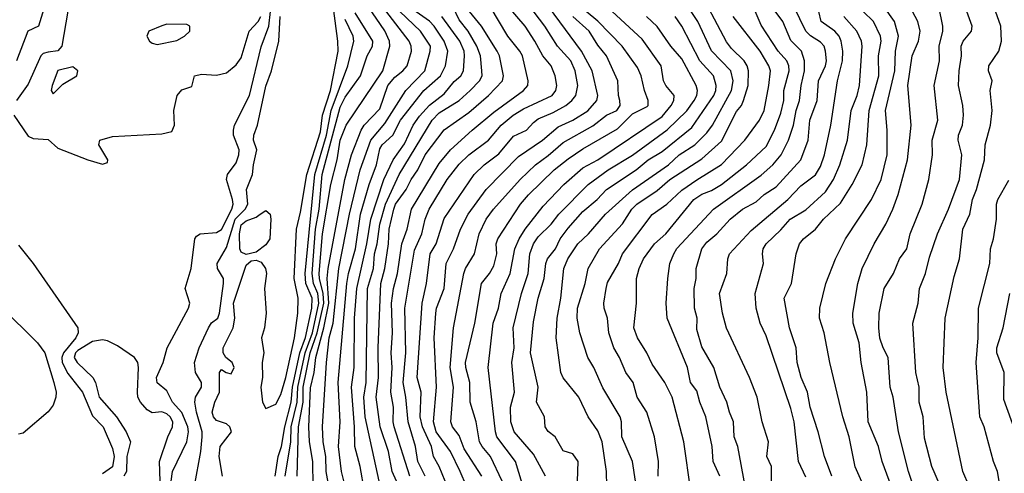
# Model space of a CAD drawing. Header units: metres. Extents: x -51132 to -49532, y -231222 to -229437.
# Tile 62 of 256: x -50718 to -50619, y -230774 to -230728. Entities that reach past the tile are written whole.
import ezdxf

# ---------------------------------------------------------------- set-up
doc = ezdxf.new("R2010")
doc.units = ezdxf.units.M
doc.layers.add('CONTOUR_INDEX', color=1, linetype='Continuous')
doc.layers.add('CONTOUR_INTER', color=3, linetype='Continuous')

msp = doc.modelspace()

# ---------------------------------------------------------------- linework, layer by layer
at = {"layer": 'CONTOUR_INDEX'}
for points, elevation in [([(-50672.834, -230775.259), (-50673.456, -230773.759), (-50674.441, -230771.759), (-50675.887, -230769.759), (-50676.167, -230768.759), (-50675.853, -230765.259), (-50676.09, -230760.259), (-50675.918, -230757.759), (-50675.872, -230757.259), (-50675.081, -230755.259), (-50674.881, -230752.759), (-50674.156, -230751.259), (-50673.437, -230749.259), (-50672.67, -230747.759), (-50670.857, -230745.259), (-50667.58, -230741.919), (-50665.17, -230740.259), (-50663.58, -230738.917), (-50662.08, -230738.235), (-50660.58, -230737.295), (-50659.658, -230736.259), (-50659.582, -230735.759), (-50660.129, -230733.259), (-50661.206, -230731.259), (-50666.723, -230723.759)], 30), ([(-50715.139, -230725.759), (-50716.054, -230728.759), (-50717.141, -230729.259), (-50718.26, -230732.259)], 15), ([(-50702.655, -230774.759), (-50702.509, -230773.759), (-50701.086, -230770.759), (-50700.916, -230769.759), (-50700.953, -230769.259), (-50701.58, -230767.816), (-50702.508, -230766.759), (-50703.08, -230765.631), (-50704.08, -230764.816), (-50704.139, -230764.259), (-50703.443, -230762.759), (-50703.064, -230761.259), (-50700.885, -230757.259), (-50700.764, -230756.759), (-50701.224, -230755.259), (-50700.643, -230753.259), (-50700.257, -230750.259), (-50700.08, -230749.966), (-50699.732, -230749.759), (-50698.08, -230749.604), (-50697.58, -230749.301), (-50696.528, -230747.259), (-50696.397, -230746.759), (-50696.45, -230746.259), (-50697.068, -230744.259), (-50696.966, -230743.759), (-50696.08, -230742.562), (-50695.816, -230741.759), (-50695.787, -230741.259), (-50696.364, -230739.759), (-50696.374, -230739.259), (-50696.27, -230738.759), (-50694.74, -230735.759), (-50693.58, -230730.841), (-50692.788, -230728.759), (-50692.622, -230727.259)], 15), ([(-50689.931, -230774.259), (-50689.794, -230769.259), (-50689.335, -230766.759), (-50689.316, -230765.259), (-50688.6, -230761.759), (-50687.897, -230759.759), (-50687.253, -230756.759), (-50687.304, -230755.759), (-50687.691, -230754.259), (-50687.705, -230753.759), (-50687.365, -230749.759), (-50686.54, -230744.759), (-50685.89, -230742.259), (-50685.578, -230740.259), (-50684.996, -230738.759), (-50681.263, -230733.259), (-50680.571, -230730.759), (-50680.598, -230730.259), (-50681.08, -230729.213), (-50682.766, -230726.759)], 20), ([(-50681.641, -230774.759), (-50683.071, -230768.259), (-50683.189, -230766.259), (-50682.969, -230764.759), (-50682.811, -230755.259), (-50682.21, -230753.259), (-50682.112, -230751.759), (-50681.851, -230750.759), (-50681.599, -230748.759), (-50681.014, -230746.759), (-50679.617, -230743.759), (-50676.296, -230738.259), (-50675.58, -230737.52), (-50673.58, -230736.275), (-50672.465, -230735.259), (-50671.521, -230734.259), (-50671.253, -230733.759), (-50671.274, -230733.259), (-50671.43, -230731.759), (-50671.795, -230730.759), (-50672.65, -230729.259), (-50673.58, -230728.09), (-50674.214, -230726.759)], 25), ([(-50647.238, -230774.259), (-50647.908, -230772.759), (-50648.024, -230771.259), (-50648.653, -230768.259), (-50649.267, -230766.759), (-50649.58, -230765.627), (-50650.202, -230764.759), (-50650.514, -230763.259), (-50652.568, -230758.259), (-50652.671, -230756.759), (-50652.491, -230754.259), (-50652.296, -230752.759), (-50651.899, -230751.759), (-50651.58, -230751.235), (-50647.894, -230747.259), (-50643.08, -230743.811), (-50641.897, -230742.759), (-50641.059, -230741.759), (-50640.305, -230740.259), (-50639.807, -230738.759), (-50639.541, -230737.259), (-50639.208, -230736.259), (-50639.054, -230734.759), (-50638.699, -230733.259), (-50638.716, -230732.259), (-50639.004, -230731.259), (-50640.08, -230730.195), (-50640.874, -230728.259), (-50642.08, -230726.699)], 40), ([(-50632.274, -230776.259), (-50633.58, -230773.293), (-50634.186, -230770.259), (-50634.822, -230768.259), (-50636.137, -230762.759), (-50636.723, -230759.759), (-50637.179, -230758.259), (-50637.143, -230757.259), (-50636.557, -230754.759), (-50635.56, -230752.259), (-50634.562, -230750.259), (-50631.939, -230746.259), (-50630.945, -230744.259), (-50630.355, -230741.759), (-50630.355, -230739.259), (-50630.511, -230737.259), (-50629.576, -230733.259), (-50629.512, -230731.259), (-50629.199, -230729.759), (-50629.612, -230728.259), (-50630.688, -230726.759)], 45), ([(-50661.67, -230775.759), (-50661.558, -230772.759), (-50662.08, -230771.971), (-50663.08, -230771.7), (-50663.867, -230770.259), (-50664.58, -230769.739), (-50664.872, -230769.259), (-50664.953, -230768.259), (-50665.748, -230766.759), (-50665.597, -230765.259), (-50666.365, -230761.759), (-50666.08, -230758.654), (-50665.587, -230756.259), (-50664.987, -230754.259), (-50664.837, -230752.759), (-50664.649, -230752.259), (-50663.845, -230751.259), (-50663.371, -230750.259), (-50662.58, -230749.175), (-50661.08, -230747.498), (-50659.632, -230746.259), (-50658.694, -230745.259), (-50655.692, -230743.259), (-50654.489, -230742.259), (-50653.08, -230741.408), (-50650.08, -230738.985), (-50647.841, -230735.759), (-50647.645, -230735.259), (-50647.632, -230734.759), (-50647.895, -230733.759), (-50649.266, -230732.259), (-50651.08, -230728.729), (-50651.772, -230727.759)], 35), ([(-50619.031, -230774.759), (-50619.223, -230773.759), (-50619.621, -230772.759), (-50620.55, -230769.259), (-50620.993, -230768.259), (-50621.353, -230762.759), (-50621.154, -230760.259), (-50621.136, -230757.259), (-50619.988, -230752.759), (-50619.929, -230751.259), (-50619.619, -230750.259), (-50619.305, -230748.259), (-50619.322, -230746.759), (-50619.187, -230746.259), (-50618.08, -230744.325)], 50), ([(-50718.08, -230750.888), (-50716.58, -230752.758), (-50712.086, -230759.259), (-50712.035, -230759.759), (-50712.289, -230760.259), (-50713.517, -230761.759), (-50713.697, -230762.259), (-50713.649, -230762.759), (-50713.08, -230763.879), (-50711.62, -230765.759), (-50710.58, -230768.137), (-50709.506, -230769.259), (-50708.58, -230771.455), (-50708.398, -230772.259), (-50708.58, -230773.299), (-50709.58, -230774.024)], 15)]:
    msp.add_lwpolyline(points, dxfattribs=dict(at, elevation=elevation))
at = {"layer": 'CONTOUR_INTER'}
for points, elevation in [([(-50697.459, -230774.259), (-50697.797, -230772.259), (-50697.704, -230771.259), (-50696.571, -230769.759), (-50696.714, -230769.259), (-50697.08, -230768.959), (-50698.08, -230768.624), (-50698.38, -230768.259), (-50698.521, -230767.759), (-50698.246, -230766.759), (-50697.785, -230765.759), (-50697.778, -230763.759), (-50697.58, -230763.456), (-50697.1, -230763.759), (-50696.58, -230763.895), (-50696.279, -230763.259), (-50696.501, -230762.759), (-50697.139, -230762.259), (-50697.406, -230761.759), (-50697.397, -230761.259), (-50696.378, -230759.259), (-50696.236, -230758.259), (-50696.343, -230756.759), (-50696.206, -230756.259), (-50695.08, -230752.908), (-50694.58, -230752.476), (-50694.08, -230752.417), (-50693.58, -230752.602), (-50693.138, -230753.259), (-50693.029, -230753.759), (-50693.234, -230755.259), (-50693.062, -230757.759), (-50693.24, -230759.259), (-50693.518, -230760.259), (-50693.292, -230761.759), (-50693.461, -230762.759), (-50693.436, -230764.259), (-50693.614, -230765.259), (-50693.434, -230766.759), (-50693.08, -230767.419), (-50692.08, -230766.954), (-50691.58, -230765.983), (-50691.08, -230764.252), (-50690.205, -230760.259), (-50689.876, -230757.759), (-50689.814, -230756.259), (-50690.23, -230754.259), (-50689.991, -230749.259), (-50689.58, -230747.543), (-50688.944, -230743.759), (-50687.58, -230739.444), (-50687.362, -230737.759), (-50686.58, -230735.245), (-50685.798, -230731.259), (-50685.821, -230730.259), (-50686.873, -230722.259)], 17), ([(-50655.763, -230774.759), (-50656.079, -230772.759), (-50657.16, -230770.259), (-50657.191, -230768.759), (-50657.324, -230768.259), (-50659.08, -230765.327), (-50659.976, -230763.259), (-50660.585, -230762.259), (-50661.378, -230759.759), (-50661.669, -230758.259), (-50661.607, -230757.259), (-50660.849, -230754.759), (-50660.543, -230753.259), (-50659.387, -230751.259), (-50657.08, -230748.728), (-50656.127, -230747.259), (-50655.625, -230746.759), (-50653.58, -230745.359), (-50652.313, -230744.259), (-50649.08, -230742.155), (-50647.08, -230740.364), (-50645.58, -230737.388), (-50645.08, -230736.772), (-50644.865, -230736.259), (-50644.39, -230734.759), (-50644.345, -230733.259), (-50644.477, -230732.759), (-50644.803, -230732.259), (-50646.08, -230730.994), (-50646.58, -230730.335), (-50649.58, -230724.64)], 37), ([(-50674.975, -230774.759), (-50675.588, -230773.259), (-50676.167, -230772.259), (-50676.377, -230771.259), (-50677.275, -230769.259), (-50677.509, -230768.259), (-50677.415, -230765.759), (-50677.799, -230764.259), (-50677.309, -230756.759), (-50676.88, -230754.759), (-50676.491, -230751.759), (-50675.901, -230750.759), (-50675.08, -230748.202), (-50672.045, -230743.759), (-50671.038, -230742.759), (-50669.58, -230741.654), (-50668.08, -230739.858), (-50666.776, -230739.259), (-50666.08, -230738.472), (-50665.58, -230738.107), (-50664.08, -230737.478), (-50662.802, -230736.759), (-50662.192, -230736.259), (-50661.802, -230735.759), (-50661.586, -230734.759), (-50661.867, -230733.259), (-50662.296, -230732.259), (-50663.658, -230730.759), (-50664.938, -230728.759), (-50667.178, -230725.759)], 29), ([(-50713.08, -230727.231), (-50713.701, -230730.759), (-50714.08, -230731.241), (-50715.08, -230731.374), (-50715.58, -230731.525), (-50715.816, -230731.759), (-50717.08, -230734.617), (-50718.263, -230736.259)], 14), ([(-50691.151, -230774.259), (-50690.575, -230770.759), (-50690.522, -230769.259), (-50689.922, -230766.759), (-50689.86, -230765.259), (-50689.118, -230761.759), (-50688.378, -230759.759), (-50687.742, -230756.759), (-50687.857, -230755.759), (-50688.297, -230754.759), (-50688.415, -230753.759), (-50688.09, -230749.259), (-50687.724, -230747.259), (-50687.417, -230743.759), (-50685.58, -230736.941), (-50685.08, -230735.926), (-50683.534, -230733.759), (-50682.863, -230731.759), (-50682.328, -230730.759), (-50682.299, -230730.259), (-50684.08, -230727.392)], 19), ([(-50688.329, -230775.259), (-50688.345, -230772.759), (-50688.679, -230770.759), (-50688.753, -230769.259), (-50688.58, -230765.317), (-50688.206, -230763.759), (-50688.058, -230762.259), (-50687.238, -230759.259), (-50686.743, -230756.759), (-50686.886, -230754.259), (-50686.812, -230753.259), (-50685.116, -230744.259), (-50684.435, -230741.759), (-50683.465, -230739.259), (-50683.157, -230738.759), (-50681.58, -230737.094), (-50680.759, -230734.759), (-50680.08, -230733.895), (-50679.245, -230733.259), (-50678.837, -230732.759), (-50678.386, -230731.259), (-50678.417, -230730.759), (-50678.628, -230730.259), (-50681.314, -230726.759)], 21), ([(-50686.748, -230775.259), (-50687.005, -230773.759), (-50687.032, -230772.259), (-50687.291, -230770.759), (-50687.362, -230769.259), (-50686.952, -230762.759), (-50686.706, -230760.259), (-50686.31, -230758.759), (-50685.712, -230753.259), (-50684.652, -230747.759), (-50683.584, -230743.259), (-50682.48, -230740.259), (-50681.08, -230738.598), (-50678.947, -230735.259), (-50677.025, -230733.259), (-50676.485, -230731.259), (-50676.479, -230730.759), (-50677.474, -230729.259), (-50679.555, -230727.259)], 22), ([(-50685.088, -230775.259), (-50685.467, -230773.759), (-50685.772, -230771.259), (-50685.586, -230768.759), (-50685.787, -230764.759), (-50684.931, -230754.759), (-50684.762, -230753.759), (-50684.049, -230751.259), (-50683.52, -230747.759), (-50682.654, -230744.759), (-50681.919, -230742.759), (-50681.58, -230741.141), (-50681.362, -230740.759), (-50680.267, -230739.759), (-50679.487, -230738.259), (-50677.155, -230735.259), (-50675.471, -230733.759), (-50674.952, -230732.759), (-50674.716, -230731.259), (-50675.075, -230730.259), (-50676.08, -230728.754), (-50676.58, -230728.242), (-50678.58, -230726.814)], 23), ([(-50679.903, -230774.759), (-50680.325, -230773.759), (-50680.721, -230771.759), (-50681.534, -230769.259), (-50681.959, -230766.259), (-50681.703, -230764.259), (-50681.758, -230761.259), (-50681.481, -230754.759), (-50681.063, -230753.259), (-50680.709, -230750.759), (-50680.655, -230749.259), (-50680.183, -230747.259), (-50679.996, -230746.759), (-50678.929, -230745.259), (-50678.428, -230744.259), (-50677.736, -230743.259), (-50677.003, -230741.759), (-50675.08, -230739.219), (-50672.58, -230737.483), (-50670.624, -230735.759), (-50669.197, -230734.259), (-50669.079, -230733.759), (-50669.51, -230731.759), (-50669.745, -230731.259), (-50671.318, -230728.759), (-50672.536, -230727.259)], 26), ([(-50678.545, -230774.259), (-50680.126, -230769.259), (-50680.227, -230768.759), (-50680.207, -230767.259), (-50680.455, -230765.759), (-50680.321, -230763.259), (-50680.427, -230761.759), (-50680.304, -230759.759), (-50680.393, -230756.759), (-50680.219, -230755.259), (-50679.814, -230753.759), (-50679.348, -230750.759), (-50678.818, -230749.259), (-50678.386, -230747.259), (-50675.58, -230742.629), (-50674.445, -230741.259), (-50672.254, -230739.259), (-50670.08, -230737.445), (-50667.077, -230735.259), (-50666.63, -230734.759), (-50666.62, -230734.259), (-50667.182, -230731.759), (-50667.445, -230731.259), (-50668.651, -230729.759), (-50670.447, -230726.759)], 27), ([(-50677.018, -230774.259), (-50677.748, -230772.759), (-50677.974, -230771.259), (-50678.734, -230768.759), (-50678.952, -230766.259), (-50679.233, -230764.759), (-50678.968, -230761.759), (-50679.068, -230757.259), (-50678.08, -230751.379), (-50677.338, -230749.759), (-50676.996, -230748.259), (-50676.614, -230747.259), (-50674.793, -230744.259), (-50673.58, -230742.715), (-50672.58, -230741.753), (-50670.604, -230740.259), (-50669.316, -230738.759), (-50668.123, -230737.759), (-50667.08, -230737.111), (-50664.192, -230735.759), (-50663.809, -230735.259), (-50663.695, -230734.759), (-50663.873, -230733.759), (-50664.296, -230732.759), (-50665.115, -230731.759), (-50665.915, -230730.259), (-50666.905, -230728.759), (-50668.58, -230726.793)], 28), ([(-50669.226, -230774.759), (-50670.402, -230772.259), (-50671.247, -230771.259), (-50671.504, -230770.759), (-50671.846, -230768.759), (-50672.475, -230766.759), (-50672.489, -230764.759), (-50672.914, -230763.259), (-50672.926, -230762.759), (-50671.975, -230758.759), (-50671.305, -230754.759), (-50670.508, -230753.759), (-50670.08, -230752.99), (-50669.765, -230751.759), (-50669.821, -230750.759), (-50669.663, -230750.259), (-50667.377, -230746.759), (-50666.58, -230745.801), (-50663.965, -230743.259), (-50662.58, -230742.145), (-50661.08, -230741.142), (-50657.58, -230739.137), (-50656.08, -230737.626), (-50654.58, -230736.867), (-50654.482, -230736.759), (-50654.485, -230736.259), (-50654.852, -230735.259), (-50655.185, -230733.759), (-50655.58, -230732.94), (-50657.125, -230730.759), (-50659.58, -230728.233), (-50660.749, -230727.259)], 32), ([(-50666.971, -230775.759), (-50667.873, -230772.759), (-50669.757, -230770.259), (-50669.905, -230769.759), (-50670.642, -230763.259), (-50670.125, -230758.759), (-50669.6, -230757.259), (-50669.315, -230755.759), (-50668.412, -230753.759), (-50667.935, -230751.259), (-50667.501, -230750.259), (-50666.906, -230749.259), (-50665.08, -230746.958), (-50662.987, -230744.759), (-50661.08, -230743.078), (-50659.58, -230742.255), (-50653.08, -230737.889), (-50652.156, -230736.759), (-50651.903, -230736.259), (-50651.874, -230735.759), (-50652.689, -230734.759), (-50652.936, -230734.259), (-50653.173, -230732.759), (-50655.08, -230730.06), (-50658.116, -230727.259)], 33), ([(-50658.656, -230775.259), (-50658.694, -230773.759), (-50659.143, -230770.759), (-50659.58, -230769.673), (-50660.543, -230768.259), (-50661.495, -230766.259), (-50663.08, -230764.314), (-50663.308, -230763.759), (-50663.761, -230760.259), (-50663.675, -230758.259), (-50663.294, -230756.259), (-50662.991, -230753.259), (-50662.591, -230752.259), (-50661.58, -230750.769), (-50660.52, -230749.759), (-50658.787, -230747.759), (-50656.08, -230745.293), (-50652.449, -230742.759), (-50651.346, -230741.759), (-50649.777, -230740.759), (-50648.58, -230739.545), (-50647.99, -230738.759), (-50646.089, -230735.259), (-50645.909, -230734.259), (-50646.146, -230733.259), (-50648.08, -230731.225), (-50649.46, -230728.259), (-50650.468, -230726.759)], 36), ([(-50650.184, -230775.759), (-50650.901, -230770.759), (-50652.07, -230766.259), (-50652.814, -230764.759), (-50654.08, -230762.905), (-50654.616, -230761.759), (-50655.562, -230760.259), (-50655.933, -230759.259), (-50655.68, -230756.759), (-50655.676, -230754.259), (-50655.411, -230753.259), (-50654.945, -230752.259), (-50653.856, -230750.759), (-50652.692, -230749.759), (-50649.887, -230746.259), (-50649.08, -230745.718), (-50648.08, -230745.373), (-50647.08, -230744.767), (-50644.569, -230742.759), (-50642.58, -230740.917), (-50641.733, -230739.259), (-50641.08, -230737.533), (-50640.801, -230736.259), (-50640.78, -230735.259), (-50640.242, -230733.259), (-50640.283, -230732.759), (-50640.497, -230732.259), (-50641.358, -230731.259), (-50643.08, -230728.659), (-50643.902, -230726.759)], 39), ([(-50644.685, -230775.259), (-50645.424, -230771.259), (-50645.803, -230770.259), (-50645.861, -230768.759), (-50646.291, -230767.759), (-50646.541, -230766.759), (-50647.255, -230765.259), (-50647.865, -230763.259), (-50649.08, -230761.156), (-50649.58, -230759.415), (-50649.545, -230758.259), (-50649.817, -230757.259), (-50649.857, -230755.259), (-50649.65, -230754.259), (-50649.635, -230753.259), (-50649.077, -230751.259), (-50648.58, -230750.599), (-50647.563, -230749.759), (-50646.193, -230748.259), (-50644.951, -230747.259), (-50643.58, -230746.497), (-50642.775, -230745.759), (-50641.58, -230744.975), (-50639.08, -230742.259), (-50638.334, -230740.259), (-50638.157, -230738.259), (-50637.424, -230736.259), (-50637.28, -230734.259), (-50636.591, -230732.759), (-50636.497, -230732.259), (-50636.578, -230731.259), (-50636.728, -230730.759), (-50637.08, -230730.35), (-50638.08, -230729.735), (-50638.583, -230729.259), (-50639.784, -230726.759)], 41), ([(-50642.08, -230776.259), (-50642.049, -230773.259), (-50642.493, -230772.259), (-50642.339, -230770.759), (-50642.98, -230768.759), (-50643.478, -230766.259), (-50644.268, -230764.259), (-50646.58, -230759.286), (-50646.995, -230757.759), (-50647.272, -230755.759), (-50646.553, -230753.759), (-50646.448, -230752.259), (-50646.272, -230751.759), (-50644.08, -230749.403), (-50640.383, -230746.259), (-50639.08, -230744.888), (-50637.58, -230743.769), (-50637.08, -230742.939), (-50636.672, -230741.759), (-50636.04, -230738.759), (-50635.372, -230734.259), (-50634.877, -230732.259), (-50634.831, -230731.259), (-50634.991, -230730.259), (-50635.207, -230729.759), (-50635.644, -230729.259), (-50637.008, -230728.259), (-50637.251, -230727.259)], 42), ([(-50635.926, -230774.259), (-50636.698, -230772.259), (-50637.33, -230769.759), (-50638.132, -230767.259), (-50638.415, -230765.759), (-50639.054, -230764.259), (-50639.451, -230762.759), (-50639.531, -230761.259), (-50640.209, -230759.259), (-50640.769, -230756.259), (-50640.021, -230754.759), (-50639.547, -230751.759), (-50639.199, -230750.759), (-50638.814, -230750.259), (-50637.58, -230749.267), (-50636.774, -230748.259), (-50635.08, -230746.647), (-50633.905, -230744.759), (-50632.864, -230742.759), (-50632.398, -230740.759), (-50632.176, -230737.259), (-50631.192, -230733.759), (-50631.242, -230731.759), (-50630.945, -230730.259), (-50631.015, -230729.759), (-50631.722, -230728.259), (-50632.781, -230727.259)], 44), ([(-50629.199, -230777.259), (-50630.849, -230772.759), (-50631.244, -230771.259), (-50632.289, -230768.759), (-50632.393, -230765.759), (-50632.964, -230762.759), (-50633.19, -230760.759), (-50633.799, -230758.759), (-50633.827, -230757.759), (-50633.307, -230754.759), (-50632.869, -230753.259), (-50631.684, -230750.759), (-50630.486, -230748.759), (-50629.772, -230747.259), (-50629.23, -230745.759), (-50628.295, -230742.259), (-50627.922, -230738.759), (-50628.261, -230734.759), (-50627.818, -230731.759), (-50627.193, -230730.259), (-50627.007, -230729.259), (-50627.245, -230728.259), (-50627.803, -230727.259)], 46), ([(-50627.08, -230777.14), (-50628.202, -230773.759), (-50629.227, -230769.759), (-50629.757, -230766.259), (-50630.05, -230765.259), (-50630.268, -230762.259), (-50630.773, -230761.259), (-50631.08, -230760.278), (-50631.197, -230759.259), (-50631.148, -230757.759), (-50630.65, -230755.259), (-50629.719, -230753.759), (-50629.124, -230752.259), (-50628.373, -230751.259), (-50628.021, -230749.759), (-50626.808, -230746.759), (-50626.135, -230744.259), (-50625.79, -230741.759), (-50625.797, -230740.259), (-50625.237, -230738.259), (-50625.619, -230734.759), (-50625.074, -230732.259), (-50625.105, -230730.759), (-50624.739, -230729.259), (-50624.742, -230728.759), (-50625.123, -230726.759)], 47), ([(-50625.08, -230775.066), (-50625.839, -230773.259), (-50626.58, -230770.41), (-50626.734, -230768.259), (-50627.129, -230766.759), (-50627.14, -230765.259), (-50627.473, -230763.759), (-50627.755, -230758.759), (-50627.214, -230756.759), (-50627.103, -230755.259), (-50626.479, -230753.759), (-50626.08, -230752.091), (-50625.282, -230749.759), (-50624.157, -230747.259), (-50623.041, -230744.259), (-50622.827, -230741.759), (-50623.187, -230740.259), (-50623.136, -230739.759), (-50622.765, -230738.759), (-50622.635, -230737.759), (-50622.714, -230736.759), (-50623.147, -230734.759), (-50623.079, -230733.259), (-50622.862, -230731.759), (-50622.867, -230730.759), (-50622.669, -230730.259), (-50621.838, -230729.259), (-50621.778, -230728.759), (-50622.326, -230727.259)], 48), ([(-50622.08, -230775.246), (-50622.718, -230773.759), (-50624.383, -230765.759), (-50624.717, -230763.259), (-50624.515, -230758.259), (-50623.58, -230754.051), (-50623.048, -230752.259), (-50622.72, -230749.259), (-50622.016, -230747.759), (-50621.755, -230746.259), (-50621.324, -230745.259), (-50620.522, -230742.259), (-50620.476, -230740.759), (-50619.938, -230738.759), (-50619.741, -230737.259), (-50619.951, -230735.259), (-50619.758, -230734.259), (-50620.13, -230733.259), (-50620.103, -230732.759), (-50619.079, -230731.259), (-50618.816, -230730.259), (-50618.867, -230728.759), (-50619.575, -230726.759)], 49), ([(-50718.536, -230737.759), (-50717.08, -230739.868), (-50716.58, -230740.097), (-50715.08, -230740.188), (-50714.08, -230741.096), (-50711.08, -230742.267), (-50709.58, -230742.696), (-50709.08, -230742.518), (-50709.048, -230742.259), (-50709.941, -230740.759), (-50709.857, -230740.259), (-50708.58, -230739.916), (-50703.58, -230739.63), (-50702.58, -230739.381), (-50702.325, -230738.759), (-50702.383, -230737.259), (-50702.06, -230735.759), (-50701.58, -230735.187), (-50700.58, -230734.838), (-50700.291, -230733.759), (-50699.58, -230733.599), (-50698.08, -230733.695), (-50697.08, -230733.469), (-50696.08, -230732.656), (-50695.58, -230731.952), (-50694.769, -230729.259), (-50693.863, -230728.259), (-50693.595, -230727.759)], 14), ([(-50700.31, -230775.259), (-50699.64, -230771.759), (-50699.52, -230770.259), (-50699.537, -230769.759), (-50700.108, -230767.759), (-50700.246, -230766.759), (-50700.179, -230766.259), (-50699.582, -230765.259), (-50699.578, -230764.759), (-50700.18, -230763.759), (-50700.308, -230762.759), (-50699.828, -230761.259), (-50698.885, -230759.259), (-50698.58, -230758.741), (-50697.956, -230758.259), (-50697.761, -230757.759), (-50697.352, -230754.759), (-50697.377, -230754.259), (-50697.962, -230753.259), (-50697.991, -230752.759), (-50697.08, -230751.138), (-50696.185, -230748.259), (-50695.171, -230747.259), (-50694.914, -230746.759), (-50695.059, -230745.259), (-50694.425, -230743.759), (-50694.341, -230742.759), (-50693.995, -230741.259), (-50694.327, -230740.259), (-50694.293, -230739.759), (-50693.935, -230738.759), (-50693.08, -230734.81), (-50692.506, -230733.259), (-50691.775, -230730.259), (-50691.653, -230727.759)], 16), ([(-50692.159, -230774.259), (-50691.842, -230772.259), (-50691.505, -230771.259), (-50691.169, -230769.259), (-50690.531, -230766.759), (-50690.401, -230765.259), (-50689.67, -230761.759), (-50689.08, -230760.21), (-50688.44, -230757.259), (-50688.424, -230756.259), (-50689.064, -230754.759), (-50689.127, -230753.759), (-50688.149, -230743.759), (-50686.959, -230739.759), (-50686.494, -230737.259), (-50684.811, -230732.759), (-50684.194, -230730.259), (-50684.29, -230729.759), (-50685.08, -230728.06)], 18), ([(-50683.147, -230775.759), (-50683.565, -230773.259), (-50684.119, -230771.259), (-50684.126, -230769.259), (-50684.445, -230765.259), (-50684.189, -230763.259), (-50684.144, -230758.259), (-50683.898, -230755.259), (-50682.885, -230750.759), (-50682.499, -230748.259), (-50681.162, -230744.259), (-50680.243, -230742.259), (-50679.08, -230740.644), (-50678.205, -230738.759), (-50677.58, -230737.846), (-50676.58, -230736.743), (-50675.08, -230735.578), (-50674.08, -230734.344), (-50673.388, -230733.759), (-50673.125, -230733.259), (-50673.044, -230731.759), (-50673.057, -230731.259), (-50673.498, -230730.259), (-50675.33, -230727.759)], 24), ([(-50671.299, -230774.259), (-50673.08, -230771.498), (-50673.58, -230770.133), (-50674.238, -230769.259), (-50674.411, -230768.759), (-50674.156, -230765.259), (-50674.469, -230763.259), (-50674.135, -230759.259), (-50673.106, -230753.759), (-50672.928, -230753.259), (-50672.019, -230751.759), (-50671.54, -230749.759), (-50670.835, -230748.259), (-50670.106, -230747.259), (-50667.419, -230744.259), (-50665.87, -230742.759), (-50664.58, -230741.837), (-50663.08, -230740.52), (-50660.08, -230738.821), (-50658.708, -230737.759), (-50657.643, -230737.259), (-50657.33, -230736.759), (-50657.358, -230736.259), (-50657.499, -230735.759), (-50657.566, -230734.259), (-50658.688, -230731.759), (-50659.58, -230730.657), (-50660.46, -230729.259), (-50662.088, -230727.759)], 31), ([(-50664.866, -230774.259), (-50666.08, -230772.013), (-50668.004, -230769.759), (-50668.342, -230768.759), (-50668.397, -230767.259), (-50667.973, -230765.759), (-50668.248, -230762.759), (-50668.025, -230761.259), (-50668.128, -230759.259), (-50667.278, -230755.759), (-50666.609, -230753.759), (-50666.425, -230751.759), (-50666.08, -230750.753), (-50665.58, -230750.038), (-50664.279, -230748.759), (-50663.515, -230747.759), (-50660.534, -230744.759), (-50658.521, -230743.259), (-50656.08, -230741.796), (-50652.58, -230739.231), (-50650.58, -230737.318), (-50649.835, -230736.259), (-50649.581, -230735.759), (-50649.512, -230735.259), (-50649.633, -230734.759), (-50651.08, -230732.049), (-50652.211, -230730.759), (-50653.58, -230728.786), (-50654.646, -230727.759)], 34), ([(-50653.493, -230774.259), (-50653.459, -230772.759), (-50653.864, -230770.259), (-50654.626, -230767.759), (-50655.603, -230766.259), (-50656.012, -230764.759), (-50656.746, -230763.759), (-50657.387, -230762.259), (-50657.966, -230761.259), (-50658.47, -230759.759), (-50658.584, -230758.259), (-50658.936, -230757.259), (-50658.97, -230756.759), (-50658.734, -230755.259), (-50658.58, -230754.661), (-50657.492, -230752.759), (-50657.071, -230751.759), (-50654.08, -230747.779), (-50652.606, -230746.759), (-50651.08, -230745.344), (-50649.58, -230744.269), (-50647.08, -230742.744), (-50644.733, -230740.259), (-50643.244, -230738.259), (-50642.778, -230737.259), (-50642.296, -230734.759), (-50642.14, -230733.259), (-50642.292, -230732.759), (-50643.187, -230731.259), (-50645.912, -230727.759)], 38), ([(-50638.58, -230774.331), (-50639.312, -230772.759), (-50639.733, -230768.759), (-50640.08, -230767.399), (-50642.58, -230760.056), (-50643.175, -230758.759), (-50643.572, -230757.259), (-50643.695, -230755.759), (-50642.849, -230752.759), (-50642.937, -230751.759), (-50642.86, -230751.259), (-50642.557, -230750.759), (-50641.08, -230749.352), (-50640.154, -230748.259), (-50638.58, -230747.303), (-50636.58, -230745.512), (-50635.782, -230744.259), (-50635.119, -230742.759), (-50634.357, -230740.259), (-50633.98, -230737.259), (-50633.399, -230735.759), (-50633.154, -230734.759), (-50632.881, -230730.759), (-50632.959, -230730.259), (-50633.404, -230729.259), (-50634.731, -230727.759)], 43), ([(-50703.58, -230728.703), (-50704.91, -230729.259), (-50705.104, -230729.759), (-50704.854, -230730.259), (-50704.58, -230730.45), (-50704.08, -230730.591), (-50702.08, -230730.208), (-50701.293, -230729.759), (-50700.751, -230729.259), (-50700.771, -230728.759), (-50701.08, -230728.59), (-50703.08, -230728.531), (-50703.58, -230728.703)], 13), ([(-50714.08, -230733.227), (-50714.679, -230734.759), (-50714.757, -230735.259), (-50714.58, -230735.598), (-50713.58, -230734.594), (-50712.174, -230733.759), (-50712.074, -230733.259), (-50712.58, -230732.853), (-50714.08, -230733.227)], 13), ([(-50693.657, -230747.759), (-50693.08, -230747.372), (-50692.656, -230747.759), (-50692.578, -230748.259), (-50692.688, -230750.259), (-50693.08, -230750.858), (-50694.08, -230751.607), (-50695.08, -230751.844), (-50695.58, -230751.596), (-50695.706, -230751.259), (-50695.768, -230749.759), (-50695.58, -230748.833), (-50695.08, -230748.431), (-50694.08, -230748.059), (-50693.657, -230747.759)], 17), ([(-50723.58, -230753.421), (-50716.15, -230760.759), (-50715.406, -230761.759), (-50714.504, -230764.759), (-50714.279, -230765.759), (-50714.288, -230766.259), (-50714.58, -230767.068), (-50715.08, -230767.753), (-50717.58, -230769.884), (-50718.08, -230770.002)], 16), ([(-50617.407, -230769.759), (-50618.58, -230766.489), (-50618.546, -230763.759), (-50619.272, -230761.759), (-50619.288, -230761.259), (-50618.659, -230759.259), (-50617.953, -230755.759)], 51), ([(-50710.58, -230760.627), (-50712.08, -230761.531), (-50712.306, -230761.759), (-50712.462, -230762.259), (-50712.158, -230762.759), (-50710.561, -230764.259), (-50710.306, -230764.759), (-50709.933, -230766.259), (-50708.162, -230768.259), (-50707.204, -230769.759), (-50706.766, -230770.759), (-50707.114, -230772.259), (-50707.158, -230773.759), (-50707.434, -230774.259)], 14), ([(-50703.763, -230774.759), (-50703.832, -230772.759), (-50702.992, -230770.259), (-50702.504, -230769.259), (-50702.496, -230768.759), (-50702.747, -230768.259), (-50703.08, -230767.956), (-50703.58, -230767.727), (-50704.58, -230767.849), (-50705.08, -230767.542), (-50705.764, -230766.759), (-50706.007, -230766.259), (-50706.042, -230765.759), (-50705.948, -230763.259), (-50706.029, -230762.759), (-50706.348, -230762.259), (-50708.08, -230761.069), (-50709.08, -230760.56), (-50709.58, -230760.464), (-50710.58, -230760.627)], 14)]:
    msp.add_lwpolyline(points, dxfattribs=dict(at, elevation=elevation))

doc.saveas('drawing.dxf')
